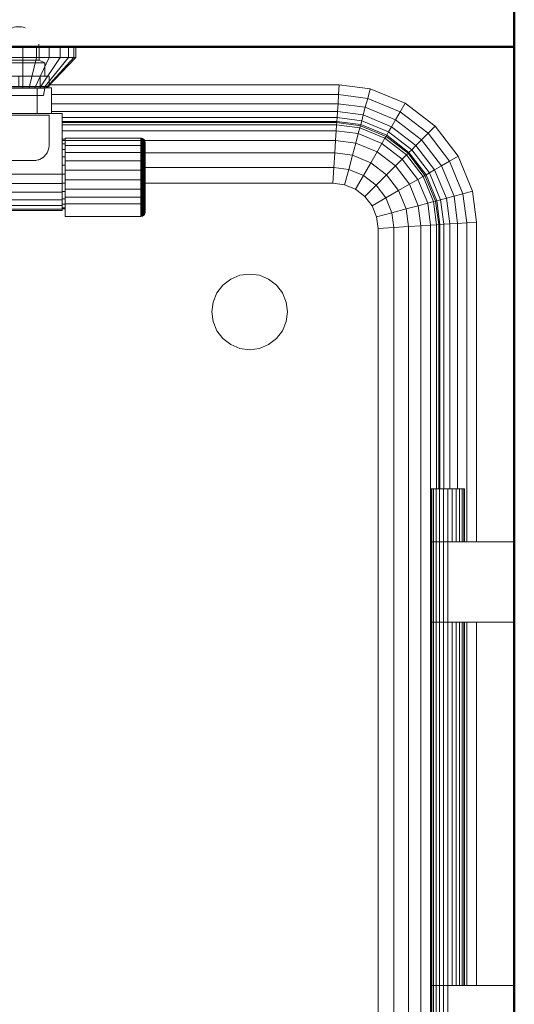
# Model space of a CAD drawing. Header units: millimetres. Extents: x 19410 to 41495, y 2709 to 43021.
# Tile 28 of 61: x 24083 to 24410, y 41543 to 42194. Entities that reach past the tile are written whole.
import ezdxf

# ---------------------------------------------------------------- set-up
doc = ezdxf.new("R2010")
doc.units = ezdxf.units.MM
doc.linetypes.add('ADSK_Скрыто', pattern=[300, 150, -150])
for name, color, linetype, lineweight in [('A-DETL-____-HDLN', 90, 'ADSK_Скрыто', 9), ('A-WALL-____-MCUT', 113, 'Continuous', 50), ('A-WALL-____-OTLN', 113, 'Continuous', 20), ('M-EQPM-____-OTLN', 50, 'Continuous', 20)]:
    doc.layers.add(name, color=color, linetype=linetype, lineweight=lineweight)

# ---------------------------------------------------------------- blocks, each defined once
blk = doc.blocks.new('Прямая форма - 83 new-609448-В_Этаж 02_Вентиляция')
at = {"layer": 'M-EQPM-____-OTLN', "color": 253}
for p, q in [((75, 493), (75, 500)), ((84.06, 493), (84.06, 500)), ((92.5, 493), (92.5, 500)), ((99.75, 493), (99.75, 500)), ((105.31, 493), (105.31, 500)), ((108.81, 493), (108.81, 500)), ((110, 493), (110, 500)), ((75, 493), (65.94, 493)), ((84.06, 493), (75, 493)), ((75, 493), (75, 473)), ((84.06, 493), (79.14, 473)), ((92.5, 493), (83, 473)), ((92.5, 493), (84.06, 493)), ((99.75, 493), (86.31, 473)), ((105.31, 493), (88.86, 473)), ((108.81, 493), (90.45, 473)), ((110, 493), (91, 473)), ((99.75, 493), (92.5, 493)), ((105.31, 493), (99.75, 493)), ((108.81, 493), (105.31, 493)), ((110, 493), (108.81, 493)), ((92.9, 475), (284.26, 475)), ((283.84, 468.53), (284.26, 475)), ((284.26, 475), (304.73, 472.3)), ((84.5, 473), (65.5, 473)), ((84.5, 456), (84.5, 473)), ((84.5, 473), (94, 473)), ((94, 473), (94, 456)), ((94, 468.53), (283.84, 468.53)), ((283.44, 462.5), (283.84, 468.53)), ((283.84, 468.53), (303.04, 466)), ((303.04, 466), (304.73, 472.3)), ((304.73, 472.3), (327.78, 462.76)), ((94, 462.5), (283.44, 462.5)), ((283.1, 457.32), (283.44, 462.5)), ((283.44, 462.5), (301.47, 460.13)), ((301.47, 460.13), (303.04, 466)), ((303.04, 466), (324.52, 457.11)), ((324.52, 457.11), (327.78, 462.76)), ((327.78, 462.76), (347.57, 447.57)), ((101, 456), (-101, 456)), ((94, 457.32), (283.1, 457.32)), ((101, 416), (101, 456)), ((282.84, 453.35), (283.1, 457.32)), ((283.1, 457.32), (300.12, 455.08)), ((300.12, 455.08), (301.47, 460.13)), ((301.47, 460.13), (321.48, 451.84)), ((321.48, 451.84), (324.52, 457.11)), ((324.52, 457.11), (342.96, 442.96)), ((101, 453.35), (282.84, 453.35)), ((282.68, 450.85), (101, 450.85)), ((282.62, 450), (101, 450)), ((282.62, 450), (282.53, 448.64)), ((282.68, 450.85), (282.62, 450)), ((298.21, 447.95), (282.62, 450)), ((282.84, 453.35), (282.68, 450.85)), ((298.43, 448.78), (282.68, 450.85)), ((299.08, 451.21), (282.84, 453.35)), ((299.08, 451.21), (298.43, 448.78)), ((300.12, 455.08), (299.08, 451.21)), ((316.86, 443.85), (299.08, 451.21)), ((300.12, 455.08), (318.87, 447.32)), ((318.87, 447.32), (321.48, 451.84)), ((321.48, 451.84), (338.66, 438.66)), ((101, 448.64), (282.53, 448.64)), ((101, 444.64), (282.27, 444.64)), ((282.27, 444.64), (281.85, 438.28)), ((282.53, 448.64), (282.27, 444.64)), ((282.27, 444.64), (296.81, 442.73)), ((282.53, 448.64), (297.85, 446.62)), ((296.81, 442.73), (295.15, 436.53)), ((297.85, 446.62), (296.81, 442.73)), ((296.81, 442.73), (312.47, 436.24)), ((298.21, 447.95), (297.85, 446.62)), ((297.85, 446.62), (314.49, 439.73)), ((298.43, 448.78), (298.21, 447.95)), ((315.17, 440.92), (298.21, 447.95)), ((315.6, 441.66), (298.43, 448.78)), ((316.86, 443.85), (315.6, 441.66)), ((318.87, 447.32), (316.86, 443.85)), ((332.13, 432.13), (316.86, 443.85)), ((334.96, 434.96), (318.87, 447.32)), ((338.66, 438.66), (342.96, 442.96)), ((342.96, 442.96), (347.57, 447.57)), ((342.96, 442.96), (357.11, 424.52)), ((347.57, 447.57), (362.76, 427.78)), ((103, 439), (101, 439)), ((103, 438.22), (101, 438.22)), ((103, 435.92), (101, 435.92)), ((103, 438.11), (103, 439.79)), ((153, 439.79), (103, 439.79)), ((103, 434.87), (103, 438.11)), ((153, 438.11), (103, 438.11)), ((153, 438.11), (153, 439.79)), ((153.39, 439.76), (153, 439.79)), ((153.39, 439.76), (153, 439.79)), ((281.85, 438.28), (153, 438.28)), ((153, 434.87), (153, 438.11)), ((153.39, 438.09), (153, 438.11)), ((153.39, 438.09), (153, 438.11)), ((153.39, 438.09), (153.39, 439.76)), ((153.39, 439.76), (153.39, 438.09)), ((154.15, 439.56), (153.39, 439.76)), ((154.15, 439.56), (153.39, 439.76)), ((153.39, 434.85), (153.39, 438.09)), ((154.15, 437.9), (153.39, 438.09)), ((154.15, 437.9), (154.15, 439.56)), ((154.15, 439.56), (154.15, 437.9)), ((154.83, 439.17), (154.15, 439.56)), ((154.83, 439.17), (154.15, 439.56)), ((154.15, 434.69), (154.15, 437.9)), ((154.83, 437.53), (154.15, 437.9)), ((154.83, 437.53), (154.83, 439.17)), ((154.83, 439.17), (154.83, 437.53)), ((155.38, 438.61), (154.83, 439.17)), ((155.38, 438.61), (154.83, 439.17)), ((154.83, 434.38), (154.83, 437.53)), ((155.38, 437.02), (154.83, 437.53)), ((155.38, 437.02), (155.38, 438.61)), ((155.38, 438.61), (155.38, 437.02)), ((155.77, 437.94), (155.38, 438.61)), ((155.77, 437.94), (155.38, 438.61)), ((155.38, 433.94), (155.38, 437.02)), ((155.77, 436.39), (155.38, 437.02)), ((155.77, 436.39), (155.38, 437.02)), ((155.77, 436.39), (155.77, 437.94)), ((155.77, 437.94), (155.77, 436.39)), ((155.97, 437.18), (155.77, 437.94)), ((155.97, 437.18), (155.77, 437.94)), ((155.77, 433.4), (155.77, 436.39)), ((155.77, 436.39), (155.77, 433.4)), ((155.97, 435.68), (155.77, 436.39)), ((155.97, 435.68), (155.77, 436.39)), ((155.97, 435.68), (155.97, 437.18)), ((155.97, 437.18), (155.97, 435.68)), ((156, 436.79), (155.97, 437.18)), ((156, 436.79), (155.97, 437.18)), ((156, 435.32), (156, 436.79)), ((156, 436.79), (156, 435.32)), ((281.85, 438.28), (281.31, 430)), ((281.85, 438.28), (295.15, 436.53)), ((295.15, 436.53), (292.99, 428.46)), ((295.15, 436.53), (309.26, 430.69)), ((312.47, 436.24), (309.26, 430.69)), ((314.49, 439.73), (312.47, 436.24)), ((312.47, 436.24), (325.92, 425.92)), ((315.17, 440.92), (314.49, 439.73)), ((314.49, 439.73), (328.77, 428.77)), ((315.6, 441.66), (315.17, 440.92)), ((329.74, 429.74), (315.17, 440.92)), ((330.35, 430.35), (315.6, 441.66)), ((338.66, 438.66), (334.96, 434.96)), ((338.66, 438.66), (351.84, 421.48)), ((103, 432.26), (101, 432.26)), ((103, 430.3), (103, 434.87)), ((153, 434.87), (103, 434.87)), ((103, 424.72), (103, 430.3)), ((153, 430.3), (103, 430.3)), ((153, 430.3), (153, 434.87)), ((153.39, 434.85), (153, 434.87)), ((153, 424.72), (153, 430.3)), ((153.39, 430.29), (153, 430.3)), ((153.39, 430.29), (153.39, 434.85)), ((154.15, 434.69), (153.39, 434.85)), ((153.39, 424.71), (153.39, 430.29)), ((154.15, 430.17), (153.39, 430.29)), ((154.15, 430.17), (154.15, 434.69)), ((154.83, 434.38), (154.15, 434.69)), ((154.15, 424.64), (154.15, 430.17)), ((154.83, 429.93), (154.15, 430.17)), ((154.83, 429.93), (154.83, 434.38)), ((155.38, 433.94), (154.83, 434.38)), ((154.83, 424.5), (154.83, 429.93)), ((155.38, 429.6), (154.83, 429.93)), ((155.38, 429.6), (155.38, 433.94)), ((155.77, 433.4), (155.38, 433.94)), ((155.38, 424.29), (155.38, 429.6)), ((155.77, 429.19), (155.38, 429.6)), ((155.77, 429.19), (155.77, 433.4)), ((155.97, 432.8), (155.77, 433.4)), ((155.97, 432.8), (155.77, 433.4)), ((281.31, 430), (155.77, 430)), ((155.97, 432.8), (155.97, 435.68)), ((155.97, 435.68), (155.97, 432.8)), ((156, 435.32), (155.97, 435.68)), ((156, 435.32), (155.97, 435.68)), ((155.97, 428.73), (155.97, 432.8)), ((155.97, 432.8), (155.97, 428.73)), ((156, 432.49), (155.97, 432.8)), ((156, 432.49), (155.97, 432.8)), ((156, 432.49), (156, 435.32)), ((156, 435.32), (156, 432.49)), ((156, 428.5), (156, 432.49)), ((156, 432.49), (156, 428.5)), ((281.31, 430), (280.68, 420.35)), ((292.99, 428.46), (281.31, 430)), ((309.26, 430.69), (305.09, 423.45)), ((309.26, 430.69), (321.39, 421.39)), ((329.74, 429.74), (328.77, 428.77)), ((330.35, 430.35), (329.74, 429.74)), ((340.92, 415.17), (329.74, 429.74)), ((332.13, 432.13), (330.35, 430.35)), ((341.66, 415.6), (330.35, 430.35)), ((334.96, 434.96), (332.13, 432.13)), ((343.85, 416.86), (332.13, 432.13)), ((347.32, 418.87), (334.96, 434.96)), ((103, 427.5), (101, 427.5)), ((103, 418.53), (103, 424.72)), ((153, 424.72), (103, 424.72)), ((153, 418.53), (153, 424.72)), ((153.39, 424.71), (153, 424.72)), ((153.39, 418.53), (153.39, 424.71)), ((154.15, 424.64), (153.39, 424.71)), ((154.15, 418.51), (154.15, 424.64)), ((154.83, 424.5), (154.15, 424.64)), ((154.83, 418.46), (154.83, 424.5)), ((155.38, 424.29), (154.83, 424.5)), ((155.38, 418.41), (155.38, 424.29)), ((155.77, 424.04), (155.38, 424.29)), ((155.77, 424.04), (155.77, 429.19)), ((155.97, 428.73), (155.77, 429.19)), ((155.97, 428.73), (155.77, 429.19)), ((155.77, 418.33), (155.77, 424.04)), ((155.97, 423.77), (155.77, 424.04)), ((155.97, 423.77), (155.77, 424.04)), ((155.97, 423.77), (155.97, 428.73)), ((155.97, 428.73), (155.97, 423.77)), ((156, 428.5), (155.97, 428.73)), ((156, 428.5), (155.97, 428.73)), ((155.97, 418.25), (155.97, 423.77)), ((155.97, 423.77), (155.97, 418.25)), ((156, 423.62), (155.97, 423.77)), ((156, 423.62), (155.97, 423.77)), ((156, 423.62), (156, 428.5)), ((156, 428.5), (156, 423.62)), ((156, 418.21), (156, 423.62)), ((156, 423.62), (156, 418.21)), ((292.99, 428.46), (290.47, 419.06)), ((305.09, 423.45), (292.99, 428.46)), ((305.09, 423.45), (300.22, 415.02)), ((305.09, 423.45), (315.48, 415.48)), ((325.92, 425.92), (321.39, 421.39)), ((328.77, 428.77), (325.92, 425.92)), ((325.92, 425.92), (336.24, 412.47)), ((328.77, 428.77), (339.73, 414.49)), ((351.84, 421.48), (357.11, 424.52)), ((357.11, 424.52), (362.76, 427.78)), ((357.11, 424.52), (366, 403.04)), ((362.76, 427.78), (372.3, 404.73)), ((103, 421.95), (101, 421.95)), ((103, 412.16), (103, 418.53)), ((153, 418.53), (103, 418.53)), ((153, 412.16), (153, 418.53)), ((153.39, 418.53), (153, 418.53)), ((153.39, 412.16), (153.39, 418.53)), ((154.15, 418.51), (153.39, 418.53)), ((154.15, 412.2), (154.15, 418.51)), ((154.83, 418.46), (154.15, 418.51)), ((154.83, 412.26), (154.83, 418.46)), ((155.38, 418.41), (154.83, 418.46)), ((155.38, 412.35), (155.38, 418.41)), ((155.77, 418.33), (155.38, 418.41)), ((280.68, 420.35), (155.77, 420.35)), ((155.77, 412.46), (155.77, 418.33)), ((155.97, 418.25), (155.77, 418.33)), ((155.97, 418.25), (155.77, 418.33)), ((155.97, 412.58), (155.97, 418.25)), ((155.97, 418.25), (155.97, 412.58)), ((156, 418.21), (155.97, 418.25)), ((156, 418.21), (155.97, 418.25)), ((156, 412.64), (156, 418.21)), ((156, 418.21), (156, 412.64)), ((280.68, 420.35), (280, 410)), ((290.47, 419.06), (280.68, 420.35)), ((290.47, 419.06), (287.76, 408.98)), ((300.22, 415.02), (290.47, 419.06)), ((321.39, 421.39), (315.48, 415.48)), ((321.39, 421.39), (330.69, 409.26)), ((343.85, 416.86), (341.66, 415.6)), ((347.32, 418.87), (343.85, 416.86)), ((351.21, 399.08), (343.85, 416.86)), ((351.84, 421.48), (347.32, 418.87)), ((355.08, 400.12), (347.32, 418.87)), ((360.13, 401.47), (351.84, 421.48)), ((-101, 416), (101, 416)), ((-101, 409.79), (101, 409.79)), ((103, 416), (101, 416)), ((101, 409.79), (101, 416)), ((103, 410.05), (101, 410.05)), ((101, 409.79), (101, 404)), ((103, 406.06), (103, 412.16)), ((103, 412.16), (153, 412.16)), ((153, 406.06), (153, 412.16)), ((153, 412.16), (153.39, 412.16)), ((153.39, 412.16), (154.15, 412.2)), ((153.39, 406.07), (153.39, 412.16)), ((154.15, 412.2), (154.83, 412.26)), ((154.15, 406.15), (154.15, 412.2)), ((154.83, 412.26), (155.38, 412.35)), ((154.83, 406.32), (154.83, 412.26)), ((155.38, 412.35), (155.77, 412.46)), ((155.38, 406.55), (155.38, 412.35)), ((155.77, 412.46), (155.97, 412.58)), ((155.97, 412.58), (155.77, 412.46)), ((155.77, 406.83), (155.77, 412.46)), ((280, 410), (155.77, 410)), ((280, 410), (155.77, 410)), ((155.97, 412.58), (156, 412.64)), ((156, 412.64), (155.97, 412.58)), ((155.97, 412.58), (155.97, 407.15)), ((155.97, 407.15), (155.97, 412.58)), ((156, 412.64), (156, 407.31)), ((156, 407.31), (156, 412.64)), ((287.76, 408.98), (280, 410)), ((287.76, 408.98), (280, 410)), ((300.22, 415.02), (295, 405.98)), ((308.6, 408.6), (300.22, 415.02)), ((315.48, 415.48), (308.6, 408.6)), ((315.48, 415.48), (323.45, 405.09)), ((336.24, 412.47), (330.69, 409.26)), ((339.73, 414.49), (336.24, 412.47)), ((336.24, 412.47), (342.73, 396.81)), ((340.92, 415.17), (339.73, 414.49)), ((339.73, 414.49), (346.62, 397.85)), ((341.66, 415.6), (340.92, 415.17)), ((347.95, 398.21), (340.92, 415.17)), ((348.78, 398.43), (341.66, 415.6)), ((101, 404), (-101, 404)), ((103, 404.5), (101, 404.5)), ((101, 404), (101, 399.03)), ((103, 400.66), (103, 406.06)), ((153, 406.06), (103, 406.06)), ((153.39, 406.07), (153, 406.06)), ((153, 400.66), (153, 406.06)), ((154.15, 406.15), (153.39, 406.07)), ((153.39, 400.67), (153.39, 406.07)), ((154.83, 406.32), (154.15, 406.15)), ((154.15, 400.8), (154.15, 406.15)), ((155.38, 406.55), (154.83, 406.32)), ((154.83, 401.06), (154.83, 406.32)), ((155.77, 406.83), (155.38, 406.55)), ((155.38, 401.41), (155.38, 406.55)), ((155.97, 407.15), (155.77, 406.83)), ((155.97, 407.15), (155.77, 406.83)), ((155.77, 401.85), (155.77, 406.83)), ((156, 407.31), (155.97, 407.15)), ((156, 407.31), (155.97, 407.15)), ((155.97, 407.15), (155.97, 402.34)), ((155.97, 402.34), (155.97, 407.15)), ((156, 407.31), (156, 402.59)), ((156, 402.59), (156, 407.31)), ((295, 405.98), (287.76, 408.98)), ((295, 405.98), (287.76, 408.98)), ((301.21, 401.21), (295, 405.98)), ((301.21, 401.21), (295, 405.98)), ((308.6, 408.6), (301.21, 401.21)), ((315.02, 400.22), (308.6, 408.6)), ((323.45, 405.09), (315.02, 400.22)), ((330.69, 409.26), (323.45, 405.09)), ((323.45, 405.09), (328.46, 392.99)), ((330.69, 409.26), (336.53, 395.15)), ((366, 403.04), (372.3, 404.73)), ((372.3, 404.73), (375, 384.26)), ((101, 399.03), (-101, 399.03)), ((103, 399.74), (101, 399.74)), ((101, 399.03), (101, 395.22)), ((103, 396.34), (103, 400.66)), ((153, 400.66), (103, 400.66)), ((153.39, 400.67), (153, 400.66)), ((153, 396.34), (153, 400.66)), ((154.15, 400.8), (153.39, 400.67)), ((153.39, 396.36), (153.39, 400.67)), ((154.83, 401.06), (154.15, 400.8)), ((154.15, 396.52), (154.15, 400.8)), ((154.83, 396.82), (154.15, 396.52)), ((155.38, 401.41), (154.83, 401.06)), ((154.83, 396.82), (154.83, 401.06)), ((155.38, 397.26), (154.83, 396.82)), ((154.83, 388.7), (154.83, 396.82)), ((155.77, 401.85), (155.38, 401.41)), ((155.38, 397.26), (155.38, 401.41)), ((155.77, 397.79), (155.38, 397.26)), ((155.38, 389.25), (155.38, 397.26)), ((155.97, 402.34), (155.77, 401.85)), ((155.97, 402.34), (155.77, 401.85)), ((155.77, 397.79), (155.77, 401.85)), ((155.97, 398.38), (155.77, 397.79)), ((155.77, 389.93), (155.77, 397.79)), ((156, 402.59), (155.97, 402.34)), ((156, 402.59), (155.97, 402.34)), ((155.97, 402.34), (155.97, 398.47)), ((155.97, 398.38), (155.97, 402.34)), ((155.97, 390.69), (155.97, 398.38)), ((156, 398.68), (155.98, 398.47)), ((156, 398.68), (155.98, 398.47)), ((156, 402.59), (156, 398.68)), ((156, 398.68), (156, 402.59)), ((156, 398.68), (156, 398.47)), ((156, 398.47), (156, 398.68)), ((305.98, 395), (301.21, 401.21)), ((305.98, 395), (301.21, 401.21)), ((315.02, 400.22), (305.98, 395)), ((315.02, 400.22), (319.06, 390.47)), ((342.73, 396.81), (336.53, 395.15)), ((346.62, 397.85), (342.73, 396.81)), ((342.73, 396.81), (344.64, 382.27)), ((347.95, 398.21), (346.62, 397.85)), ((346.62, 397.85), (348.64, 382.53)), ((348.78, 398.43), (347.95, 398.21)), ((350, 382.62), (347.95, 398.21)), ((351.21, 399.08), (348.78, 398.43)), ((350.85, 382.68), (348.78, 398.43)), ((355.08, 400.12), (351.21, 399.08)), ((353.35, 382.84), (351.21, 399.08)), ((360.13, 401.47), (355.08, 400.12)), ((357.32, 383.1), (355.08, 400.12)), ((366, 403.04), (360.13, 401.47)), ((362.5, 383.44), (360.13, 401.47)), ((366, 403.04), (368.53, 383.84)), ((101, 395.22), (-101, 395.22)), ((101, 392.82), (-101, 392.82)), ((101, 392), (-101, 392)), ((103, 396.08), (101, 396.08)), ((101, 395.22), (101, 392.82)), ((103, 393.78), (101, 393.78)), ((103, 393), (101, 393)), ((101, 392.82), (101, 392)), ((103, 388.08), (103, 396.34)), ((153, 396.34), (103, 396.34)), ((153.39, 396.36), (153, 396.34)), ((153, 388.08), (153, 396.34)), ((154.15, 396.52), (153.39, 396.36)), ((153.39, 388.11), (153.39, 396.36)), ((154.15, 388.31), (154.15, 396.52)), ((155.97, 390.69), (155.77, 389.93)), ((308.98, 387.76), (305.98, 395)), ((308.98, 387.76), (305.98, 395)), ((319.06, 390.47), (308.98, 387.76)), ((328.46, 392.99), (319.06, 390.47)), ((319.06, 390.47), (320.35, 380.68)), ((336.53, 395.15), (328.46, 392.99)), ((328.46, 392.99), (330, 381.31)), ((336.53, 395.15), (338.28, 381.85)), ((153, 388.08), (103, 388.08)), ((153.39, 388.11), (153, 388.08)), ((154.15, 388.31), (153.39, 388.11)), ((154.83, 388.7), (154.15, 388.31)), ((155.38, 389.25), (154.83, 388.7)), ((155.77, 389.93), (155.38, 389.25)), ((310, 380), (308.98, 387.76)), ((310, 380), (308.98, 387.76)), ((368.53, 383.84), (362.5, 383.44)), ((368.53, 383.84), (375, 384.26)), ((368.53, 173), (368.53, 383.84)), ((375, 384.26), (375, 173)), ((320.35, 380.68), (310, 380)), ((310, 0), (310, 380)), ((310, 380), (310, -380)), ((330, 381.31), (320.35, 380.68)), ((320.35, 380.68), (320.35, -380.68)), ((338.28, 381.85), (330, 381.31)), ((330, 381.31), (330, -381.31)), ((344.64, 382.27), (338.28, 381.85)), ((338.28, 381.85), (338.28, -381.85)), ((348.64, 382.53), (344.64, 382.27)), ((344.64, 382.27), (344.64, -382.27)), ((350, 382.62), (348.64, 382.53)), ((348.64, 382.53), (348.64, 208)), ((350.85, 382.68), (350, 382.62)), ((350, 208), (350, 382.62)), ((353.35, 382.84), (350.85, 382.68)), ((350.85, 208), (350.85, 382.68)), ((357.32, 383.1), (353.35, 382.84)), ((353.35, 208), (353.35, 382.84)), ((362.5, 383.44), (357.32, 383.1)), ((357.32, 208), (357.32, 383.1)), ((362.5, 208), (362.5, 383.44)), ((207.32, 342.68), (212.5, 346.65)), ((212.5, 346.65), (218.53, 349.15)), ((218.53, 349.15), (225, 350)), ((225, 350), (231.47, 349.15)), ((231.47, 349.15), (237.5, 346.65)), ((237.5, 346.65), (242.68, 342.68)), ((203.35, 337.5), (207.32, 342.68)), ((242.68, 342.68), (246.65, 337.5)), ((200.85, 331.47), (203.35, 337.5)), ((246.65, 337.5), (249.15, 331.47)), ((200, 325), (200.85, 331.47)), ((249.15, 331.47), (250, 325)), ((200.85, 318.53), (200, 325)), ((250, 325), (249.15, 318.53)), ((203.35, 312.5), (200.85, 318.53)), ((207.32, 307.32), (203.35, 312.5)), ((246.65, 312.5), (242.68, 307.32)), ((249.15, 318.53), (246.65, 312.5)), ((212.5, 303.35), (207.32, 307.32)), ((242.68, 307.32), (237.5, 303.35)), ((218.53, 300.85), (212.5, 303.35)), ((225, 300), (218.53, 300.85)), ((231.47, 300.85), (225, 300)), ((237.5, 303.35), (231.47, 300.85)), ((345, 208), (345.37, 208)), ((345, 208), (345, 173)), ((345.37, 208), (346.47, 208)), ((345.37, 208), (345.37, 173)), ((346.47, 208), (348.22, 208)), ((346.47, 208), (346.47, 173)), ((348.22, 208), (350.5, 208)), ((348.22, 208), (348.22, 173)), ((350.5, 208), (353.15, 208)), ((350.5, 208), (350.5, 173)), ((353.15, 208), (356, 208)), ((353.15, 208), (353.15, 173)), ((356, 208), (358.85, 208)), ((356, 208), (356, 173)), ((358.85, 208), (361.5, 208)), ((358.85, 208), (358.85, 173)), ((361.5, 208), (363.78, 208)), ((361.5, 208), (361.5, 173)), ((363.78, 208), (365.53, 208)), ((363.78, 208), (363.78, 173)), ((365.53, 208), (366.63, 208)), ((365.53, 208), (365.53, 173)), ((366.63, 208), (367, 208)), ((366.63, 208), (366.63, 173)), ((367, 208), (367, 173)), ((345.37, 173), (345, 173)), ((345, 173), (345.37, 173)), ((345, 173), (345, 120)), ((346.47, 173), (345.37, 173)), ((345.37, 173), (346.47, 173)), ((345.37, 173), (345.37, 120)), ((348.22, 173), (346.47, 173)), ((346.47, 173), (348.22, 173)), ((346.47, 173), (346.47, 120)), ((350.5, 173), (348.22, 173)), ((348.22, 173), (350.5, 173)), ((348.22, 173), (348.22, 120)), ((353.15, 173), (350.5, 173)), ((350.5, 173), (353.15, 173)), ((350.5, 173), (350.5, 120)), ((356, 173), (353.15, 173)), ((353.15, 173), (356, 173)), ((353.15, 173), (353.15, 120)), ((356, 173), (400, 173)), ((356, 173), (356, 120)), ((345, 120), (345.37, 120)), ((345, 120), (345, -120)), ((345.37, 120), (345, 120)), ((345.37, 120), (346.47, 120)), ((345.37, 120), (345.37, -120)), ((346.47, 120), (345.37, 120)), ((346.47, 120), (348.22, 120)), ((346.47, 120), (346.47, -120)), ((348.22, 120), (346.47, 120)), ((348.22, 120), (350.5, 120)), ((348.22, 120), (348.22, -120)), ((350.5, 120), (348.22, 120)), ((350.5, 120), (353.15, 120)), ((350.5, 120), (350.5, -120)), ((353.15, 120), (350.5, 120)), ((353.15, 120), (356, 120)), ((353.15, 120), (353.15, -120)), ((356, 120), (353.15, 120)), ((356, 120), (356, -120)), ((400, 120), (356, 120)), ((358.85, 120), (358.85, -120)), ((361.5, 120), (361.5, -120)), ((363.78, 120), (363.78, -120)), ((365.53, 120), (365.53, -120)), ((366.63, 120), (366.63, -120)), ((367, 120), (367, -120)), ((368.53, -120), (368.53, 120)), ((375, 120), (375, -120)), ((310, -380), (310, 0)), ((345.37, -120), (345, -120)), ((345, -120), (345.37, -120)), ((345, -120), (345, -173)), ((346.47, -120), (345.37, -120)), ((345.37, -120), (346.47, -120)), ((345.37, -120), (345.37, -173)), ((348.22, -120), (346.47, -120)), ((346.47, -120), (348.22, -120)), ((346.47, -120), (346.47, -173)), ((350.5, -120), (348.22, -120)), ((348.22, -120), (350.5, -120)), ((348.22, -120), (348.22, -173)), ((353.15, -120), (350.5, -120)), ((350.5, -120), (353.15, -120)), ((350.5, -120), (350.5, -173)), ((356, -120), (353.15, -120)), ((353.15, -120), (356, -120)), ((353.15, -120), (353.15, -173)), ((356, -120), (400, -120)), ((356, -120), (356, -173))]:
    blk.add_line(p, q, dxfattribs=at)
blk = doc.blocks.new('Прямая форма - FU - 054-609449-В_Этаж 02_Вентиляция')
blk.add_blockref('Прямая форма - 83 new-609448-В_Этаж 02_Вентиляция', (0, 0))
blk = doc.blocks.new('Прямая форма - 83 new-609478-В_Этаж 02_Вентиляция')
at = {"layer": 'A-WALL-____-MCUT', "color": 53}
blk.add_line((0, -100), (1261.5, -100), dxfattribs=at)
blk = doc.blocks.new('Прямая форма - SW - 009-609479-В_Этаж 02_Вентиляция')
blk.add_blockref('Прямая форма - 83 new-609478-В_Этаж 02_Вентиляция', (0, 0))
blk = doc.blocks.new('Прямая форма - 83 new-609522-В_Этаж 02_Вентиляция')
at = {"layer": 'A-WALL-____-MCUT', "color": 53}
for p, q in [((705, 100), (100, 100)), ((100, 100), (100, 0)), ((740, 100), (727, 100)), ((897, 100), (760, 100)), ((900.33, 0), (900.33, 100)), ((100, 0), (900.33, 0))]:
    blk.add_line(p, q, dxfattribs=at)
blk = doc.blocks.new('Прямая форма - SW - 005-609523-В_Этаж 02_Вентиляция')
blk.add_blockref('Прямая форма - 83 new-609522-В_Этаж 02_Вентиляция', (0, 0))
blk = doc.blocks.new('83 new_ifc_RVT-1-В_Этаж 02_Вентиляция')
at = {"layer": 'A-WALL-____-OTLN', "color": 253, "lineweight": 20}
for name, p, rotation in [('Прямая форма - SW - 009-609479-В_Этаж 02_Вентиляция', (24510.28, 42475.83), 270), ('Прямая форма - SW - 005-609523-В_Этаж 02_Вентиляция', (24510.28, 42275.83), 180)]:
    blk.add_blockref(name, p, dxfattribs=dict(at, rotation=rotation))
at = {"layer": 'M-EQPM-____-OTLN', "color": 253, "lineweight": 20}
blk.add_blockref('Прямая форма - FU - 054-609449-В_Этаж 02_Вентиляция', (24010.28, 41675.83), dxfattribs=at)
blk = doc.blocks.new('VTp_724_0 Водорозетка двойная - VTp_724_0-1554868-В_Этаж 02_Вентиляция')
at = {"layer": 'A-DETL-____-HDLN'}
for p, q in [((61.48, 11), (-56.43, 11)), ((-56.43, 8), (-45.3, 8)), ((-45.3, 8), (-38.02, 0)), ((-36, 2.23), (-41.25, 8)), ((-41.25, 8), (-30.75, 8)), ((-30.75, 8), (-36, 2.23)), ((-33.98, 0), (-26.7, 8)), ((-26.7, 8), (-9.3, 8)), ((-9.3, 8), (-2.02, 0)), ((0, 2.23), (-5.25, 8)), ((-5.25, 8), (5.25, 8)), ((5.25, 8), (0, 2.23)), ((2.02, 0), (9.3, 8)), ((9.3, 8), (26.7, 8)), ((26.7, 8), (33.98, 0)), ((36, 2.23), (30.75, 8)), ((30.75, 8), (41.25, 8)), ((41.25, 8), (36, 2.23)), ((38.02, 0), (45.3, 8)), ((45.3, 8), (61.48, 8)), ((-38.02, 0), (-45.3, -8)), ((-26.7, -8), (-33.98, 0)), ((-2.02, 0), (-9.3, -8)), ((9.3, -8), (2.02, 0)), ((33.98, 0), (26.7, -8)), ((45.3, -8), (38.02, 0)), ((59.1, 0), (59.1, -8)), ((-41.25, -8), (-36, -2.23)), ((-36, -2.23), (-30.75, -8)), ((-5.25, -8), (0, -2.23)), ((0, -2.23), (5.25, -8)), ((30.75, -8), (36, -2.23)), ((36, -2.23), (41.25, -8)), ((-58.37, -10.4), (-57.74, -10.4)), ((-58.03, -9.59), (-57.89, -9.65)), ((-45.3, -8), (-56.43, -8)), ((-56.43, -10.23), (-55.99, -10.4)), ((-56.33, -10.4), (-55.99, -10.4)), ((-55.99, -10.4), (-55.99, -11)), ((-55.99, -11), (55.99, -11)), ((-55.25, -19.4), (-55.25, -11)), ((-30.75, -8), (-41.25, -8)), ((-9.3, -8), (-26.7, -8)), ((5.25, -8), (-5.25, -8)), ((26.7, -8), (9.3, -8)), ((41.25, -8), (30.75, -8)), ((60.07, -8), (45.3, -8)), ((55.25, -11), (55.25, -19.4)), ((55.99, -10.4), (61.4, -10.4)), ((55.99, -11), (55.99, -10.4)), ((60.07, -8.8), (60.07, -8)), ((60.07, -8.8), (61.34, -8.8)), ((62.49, -8.8), (62.81, -8.8)), ((-58.3, -19.4), (-57.86, -19.4)), ((-56.46, -19.4), (-52.42, -19.4)), ((-52.42, -26.1), (-52.42, -19.4)), ((52.42, -19.4), (58.3, -19.4)), ((52.42, -26.1), (52.42, -19.4)), ((58.3, -19.4), (61.48, -19.4)), ((58.3, -26.1), (58.3, -19.4)), ((-59.53, -26.1), (-59.93, -26.1)), ((-59.85, -27.2), (-59.29, -27.2)), ((-59.23, -32), (-58.78, -32)), ((-57.86, -26.1), (-58.3, -26.1)), ((-52.42, -26.1), (-56.46, -26.1)), ((-56.42, -27.2), (-55.25, -27.2)), ((-56.26, -32), (-56.15, -32)), ((-56.15, -32), (-55.25, -27.2)), ((-55.25, -27.2), (-55.25, -26.1)), ((58.3, -26.1), (52.42, -26.1)), ((55.25, -26.1), (55.25, -27.2)), ((55.25, -27.2), (56.15, -32)), ((55.25, -27.2), (61.32, -27.2)), ((56.15, -32), (60.84, -32)), ((61.48, -26.1), (58.3, -26.1)), ((60.94, -32), (61.37, -32)), ((64.27, -32), (64.51, -32)), ((64.57, -27.2), (64.92, -27.2)), ((64.98, -26.1), (64.58, -26.1))]:
    blk.add_line(p, q, dxfattribs=at)
for centre, radius, start, end in [((72.5, 0), 13.4, 145.65835, 150.61457), ((72.5, 0), 13.4, 145.96281, 148.77769), ((72.5, 0), 13.4, 145.91291, 147.32581), ((72.5, 0), 13.4, 142.97356, 145.21402), ((72.5, 0), 13.4, 143.08175, 145.21169), ((72.5, 0), 13.4, 143.34359, 144.82205), ((72.5, 0), 13.4, 124.40101, 126.30653), ((72.5, 0), 13.4, 171.83205, 180), ((72.5, 0), 13.4, 172.56086, 180), ((212.07, -402.15), 421.7, 111.12855, 111.72365)]:
    blk.add_arc(centre, radius, start, end, dxfattribs=at)
blk.add_open_spline([(64.71, 9.69), (64.79, 9.76), (64.88, 9.82), (64.97, 9.89)], degree=3, dxfattribs=at)
at = {"layer": 'M-EQPM-____-OTLN'}
for p, q in [((-59.97, 11), (-66.71, 11)), ((-62.98, 8), (-59.97, 8)), ((-56.47, 11), (-59.97, 11)), ((-59.97, 8), (-56.47, 8)), ((65.03, 11), (61.53, 11)), ((61.53, 8), (62.9, 8)), ((66.71, 11), (65.03, 11)), ((-85.9, 0), (-85.9, -8.8)), ((-59.1, -8), (-59.1, 0)), ((85.9, -8.8), (85.9, 0)), ((-85.9, -8.8), (-89.75, -10.4)), ((-89.75, -10.4), (-89.75, -19.4)), ((-89.75, -10.4), (-59.82, -10.4)), ((-85.9, -8.8), (-60.07, -8.8)), ((-60.07, -8), (-60.07, -8.8)), ((-56.47, -8), (-59.97, -8)), ((-59.82, -10.4), (-58.37, -10.4)), ((-57.71, -10.4), (-56.35, -10.4)), ((61.36, -8.8), (62.49, -8.8)), ((61.44, -10.4), (64.93, -10.4)), ((62.84, -8.8), (64.93, -8.8)), ((64.93, -8.8), (85.9, -8.8)), ((64.93, -10.4), (89.75, -10.4)), ((89.75, -10.4), (85.9, -8.8)), ((89.75, -19.4), (89.75, -10.4)), ((-92.58, -19.4), (-86.7, -19.4)), ((-92.58, -26.1), (-92.58, -19.4)), ((-86.7, -19.4), (-72.5, -19.4)), ((-86.7, -26.1), (-86.7, -19.4)), ((-72.5, -19.4), (-59.97, -19.4)), ((-72.5, -26.1), (-72.5, -19.4)), ((-59.97, -19.4), (-58.3, -19.4)), ((-58.3, -19.4), (-58.3, -26.1)), ((-57.85, -19.4), (-56.47, -19.4)), ((61.53, -19.4), (65.03, -19.4)), ((65.03, -19.4), (72.5, -19.4)), ((72.5, -19.4), (86.7, -19.4)), ((72.5, -26.1), (72.5, -19.4)), ((86.7, -19.4), (92.58, -19.4)), ((86.7, -19.4), (86.7, -26.1)), ((92.58, -26.1), (92.58, -19.4)), ((-86.7, -26.1), (-92.58, -26.1)), ((-89.75, -26.1), (-89.75, -27.2)), ((-89.75, -27.2), (-88.85, -32)), ((-89.75, -27.2), (-59.88, -27.2)), ((-88.85, -32), (-59.26, -32)), ((-72.5, -26.1), (-86.7, -26.1)), ((-59.97, -26.1), (-72.5, -26.1)), ((-58.3, -26.1), (-59.49, -26.1)), ((-59.29, -27.2), (-56.44, -27.2)), ((-58.76, -32), (-56.26, -32)), ((-56.47, -26.1), (-57.85, -26.1)), ((61.36, -27.2), (64.52, -27.2)), ((61.41, -32), (64.23, -32)), ((64.54, -26.1), (61.53, -26.1)), ((64.55, -32), (88.85, -32)), ((64.96, -27.2), (89.75, -27.2)), ((72.5, -26.1), (65.03, -26.1)), ((86.7, -26.1), (72.5, -26.1)), ((92.58, -26.1), (86.7, -26.1)), ((88.85, -32), (89.75, -27.2)), ((89.75, -27.2), (89.75, -26.1))]:
    blk.add_line(p, q, dxfattribs=at)
for centre, radius, start, end in [((-72.5, 0), 13.4, 66.35114, 120), ((72.5, 0), 13.4, 71.89097, 113.64886), ((-72.5, 0), 13.4, 53.69347, 60), ((-72.5, 0), 13.4, 32.67419, 37.02644), ((-72.5, 0), 13.4, 31.22231, 36.91825), ((-72.5, 0), 13.4, 29.20907, 36.65641), ((72.5, 0), 13.4, 116.89364, 124.18829), ((-72.5, 0), 13.4, 171.7848, 180), ((-72.5, 0), 13.4, 360, 8.16795), ((-72.5, 0), 13.4, 0, 7.43914), ((72.5, 0), 13.4, 0, 8.2152), ((-212.07, -402.15), 421.7, 68.5739, 68.85791), ((-212.07, -402.15), 421.7, 68.34712, 68.54733)]:
    blk.add_arc(centre, radius, start, end, dxfattribs=at)
for points in [[(-66.71, 11), (-65.99, 10.62), (-64.66, 9.75), (-63.51, 8.62), (-62.98, 8)], [(62.98, 8), (63.51, 8.62), (64.09, 9.19), (64.71, 9.69)], [(65.01, 9.92), (65.54, 10.32), (66.11, 10.68), (66.71, 11)]]:
    blk.add_open_spline(points, degree=3, dxfattribs=at)
blk = doc.blocks.new('ADSK_Бытовой вентилятор накладной - 200-1590441-В_Этаж 02_Вентиляция')
at = {"layer": 'A-DETL-____-HDLN', "color": 170}
for p, q in [((-89, 54.72), (-89, 54.34)), ((-89, 45.08), (-89, 44.52)), ((-89, 15.77), (-89, 15.27)), ((-89, -15.27), (-89, -15.99)), ((-89, -44.52), (-89, -45.08)), ((-89, -54.34), (-89, -54.72))]:
    blk.add_line(p, q, dxfattribs=at)
at = {"layer": 'M-EQPM-____-OTLN', "color": 5}
for p, q in [((0, 90), (0, -90)), ((0, 90), (20, 90)), ((30, 80), (30, -80)), ((-89, 59), (0, 59)), ((0, -59), (-89, -59)), ((0, -90), (20, -90))]:
    blk.add_line(p, q, dxfattribs=at)
at = {"layer": 'M-EQPM-____-OTLN', "color": 171}
for p, q in [((-89, 59), (-89, 54.74)), ((-89, 54.32), (-89, 45.11)), ((-89, 44.49), (-89, 15.81)), ((-89, 15.27), (-89, -15.27)), ((-89, -16.04), (-89, -44.49)), ((-89, -45.11), (-89, -54.32)), ((-89, -54.74), (-89, -59))]:
    blk.add_line(p, q, dxfattribs=at)
at = {"layer": 'M-EQPM-____-OTLN', "color": 5}
for points, knots in [([(20, 90), (20.87, 90), (22.18, 89.83), (23.84, 89.26), (25.01, 88.69), (25.92, 88.08), (26.6, 87.52), (27.24, 86.93), (27.96, 86.1), (28.56, 85.19), (28.98, 84.43), (29.34, 83.63), (29.83, 82.18), (30, 80.89), (30, 80)], [0, 0, 0, 0, 0.166667, 0.25, 0.333333, 0.416667, 0.458333, 0.5, 0.583333, 0.666667, 0.708333, 0.75, 0.833333, 1, 1, 1, 1]), ([(30, -80), (30, -80.87), (29.83, -82.18), (29.27, -83.84), (28.78, -84.82), (28.32, -85.56), (27.81, -86.27), (27.24, -86.93), (26.6, -87.52), (25.92, -88.08), (25.01, -88.69), (23.84, -89.27), (22.18, -89.83), (20.87, -90), (20, -90)], [-1, -1, -1, -1, -0.833333, -0.75, -0.666667, -0.625, -0.583333, -0.5, -0.458333, -0.416667, -0.333333, -0.25, -0.166667, 0, 0, 0, 0])]:
    blk.add_open_spline(points, degree=3, knots=knots, dxfattribs=at)

msp = doc.modelspace()

# ---------------------------------------------------------------- block references
at = {"lineweight": 9}
msp.add_blockref('83 new_ifc_RVT-1-В_Этаж 02_Вентиляция', (0, 0), dxfattribs=at)
at = {"layer": 'A-DETL-____-HDLN', "color": 170, "extrusion": (0, 0, -1), "rotation": 269.9999999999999}
msp.add_blockref('ADSK_Бытовой вентилятор накладной - 200-1590441-В_Этаж 02_Вентиляция', (-24012.65, 42130.83), dxfattribs=at)
at = {"layer": 'A-DETL-____-HDLN'}
msp.add_blockref('VTp_724_0 Водорозетка двойная - VTp_724_0-1554868-В_Этаж 02_Вентиляция', (24010.12, 42175.83), dxfattribs=at)

doc.saveas('drawing.dxf')
